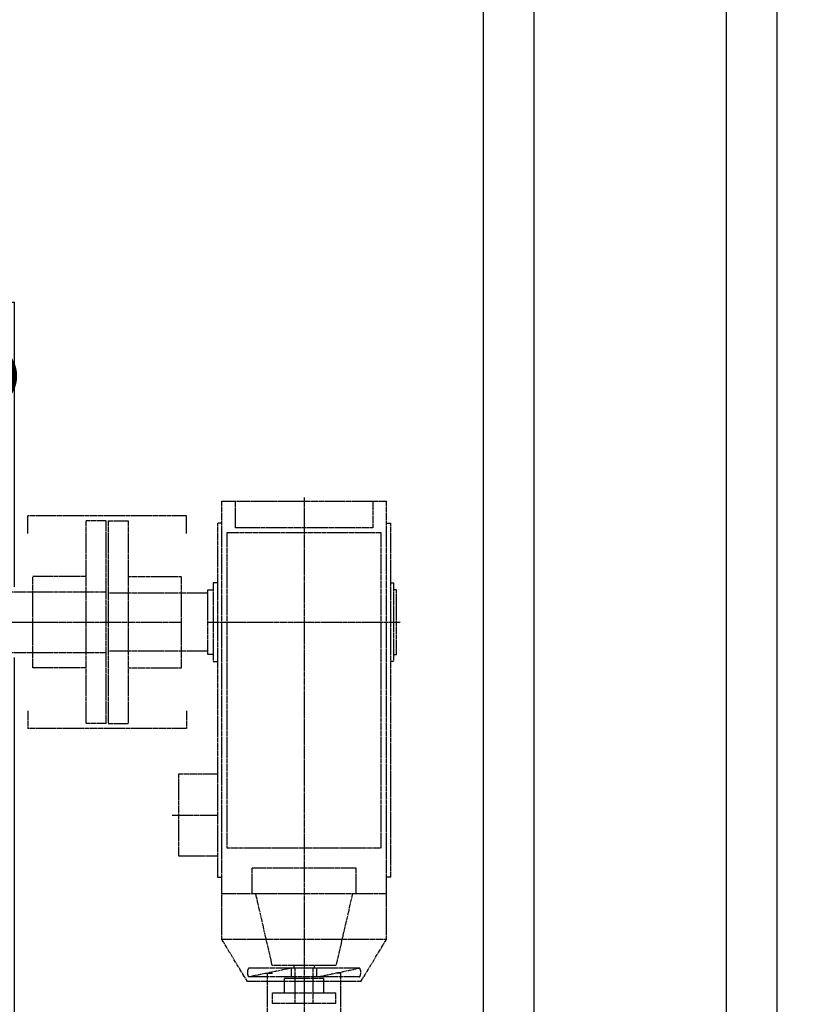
# Model space of a CAD drawing. Header units: millimetres. Extents: x -34725 to 178350, y -13707 to 126150.
# Tile 208 of 256: x 51004 to 54124, y 4963 to 8854. Entities that reach past the tile are written whole.
import ezdxf

# ---------------------------------------------------------------- set-up
doc = ezdxf.new("R2010")
doc.units = ezdxf.units.MM
doc.linetypes.add('AM_ISO08W050', pattern=[18, 12, -1.5, 3, -1.5])
doc.linetypes.add('AM_ISO09W050', pattern=[22.5, 12, -1.5, 3, -1.5, 3, -1.5])
doc.layers.get('0').update_dxf_attribs({"linetype": 'CONTINUOUS'})
doc.layers.add('5', color=3, linetype='CONTINUOUS')
for name, color, linetype, lineweight in [('AM_11', 3, 'AM_ISO09W050', 25), ('AM_4', 3, 'CONTINUOUS', 25), ('AM_7', 4, 'AM_ISO08W050', 25)]:
    doc.layers.add(name, color=color, linetype=linetype, lineweight=lineweight)

# ---------------------------------------------------------------- blocks, each defined once
blk = doc.blocks.new('Gebäude_2')
at = {"layer": 'AM_4'}
for p, q in [((10360, -2615), (10360, 9050)), ((11320.5, -3604), (11320.5, 9050)), ((10160, -2415), (10160, 8850)), ((11120.5, -3404), (11120.5, 8850))]:
    blk.add_line(p, q, dxfattribs=at)
blk = doc.blocks.new('Kopf-Drauf_klein')
for p, q in [((-2115, 983), (-2115, 1387)), ((-140, 1387), (-2115, 1387)), ((1265, 1387), (140, 1387)), ((1265, 1387), (1265, 983)), ((-2115, -983), (-2115, 983)), ((-190, 983), (-2115, 983)), ((-2050, -983), (-2050, 983)), ((-2042, -975), (-2042, 975)), ((-2042, 975), (-140, 975)), ((-1350, -975), (-1350, 975)), ((-1100, -975), (-1100, 975)), ((140, 975), (1192, 975)), ((1265, 983), (190, 983)), ((1192, 975), (1192, -975)), ((1200, -983), (1200, 983)), ((1265, -983), (1265, 983)), ((-2115, -983), (-190, -983)), ((-2115, -1387), (-2115, -983)), ((-140, -975), (-2042, -975)), ((1192, -975), (140, -975)), ((190, -983), (1265, -983)), ((1265, -983), (1265, -1387)), ((-2115, -1387), (-140, -1387)), ((140, -1387), (1265, -1387))]:
    blk.add_line(p, q)
at = {"layer": 'AM_7'}
for p, q in [((0, 1558.1), (0, -1560.7)), ((-2232.5, 0), (1407.7, 0))]:
    blk.add_line(p, q, dxfattribs=at)

msp = doc.modelspace()

# ---------------------------------------------------------------- linework, layer by layer
at = {"layer": '5'}
msp.add_lwpolyline([(50924.609, 7468.61, 131.25, 131.25, -1), (50801.313, 7423.615, 131.25, 131.25, -1), (50924.609, 7468.61, 0, 0, 0), (55158.762, 8704.665, 0, 0, 0), (57920.047, 8704.665, 0, 0, 0)], format="xyseb", dxfattribs=at)
at = {"layer": 'AM_11'}
for p, q in [((52128.152, 6966.188), (52128.152, 4966.188)), ((51803.152, 6951.188), (52453.152, 6951.188)), ((51803.152, 5401.188), (51803.152, 6951.188)), ((51857.152, 6846.188), (51857.152, 6951.188)), ((52399.152, 6951.188), (52399.152, 6846.188)), ((52453.152, 5401.188), (52453.152, 6951.188)), ((51663.152, 6893.188), (51036.152, 6893.188)), ((51036.152, 6823.188), (51036.152, 6893.188)), ((51663.152, 6823.188), (51663.152, 6893.188)), ((51346.152, 6873.188), (51266.152, 6873.188)), ((51266.152, 6873.188), (51266.152, 6073.188)), ((51346.152, 6073.188), (51346.152, 6873.188)), ((51353.152, 6873.188), (51353.152, 6073.188)), ((51353.152, 6873.188), (51433.152, 6873.188)), ((51433.152, 6873.188), (51433.152, 6073.188)), ((51785.652, 6864.188), (51785.652, 5466.188)), ((51803.152, 6864.188), (51785.652, 6864.188)), ((52453.152, 6864.188), (52470.652, 6864.188)), ((52470.652, 5466.188), (52470.652, 6864.188)), ((52433.152, 6826.188), (51823.152, 6826.188)), ((51823.152, 6826.188), (51823.152, 5581.188)), ((52399.152, 6846.188), (51857.152, 6846.188)), ((52433.152, 5581.188), (52433.152, 6826.188)), ((51056.152, 6293.188), (51056.152, 6653.188)), ((51266.152, 6653.188), (51056.152, 6653.188)), ((51433.152, 6653.188), (51643.152, 6653.188)), ((51643.152, 6293.188), (51643.152, 6653.188)), ((51768.152, 6628.438), (51768.152, 6317.938)), ((51785.652, 6628.438), (51768.152, 6628.438)), ((52470.652, 6628.438), (52480.652, 6628.438)), ((52480.652, 6628.438), (52480.652, 6317.938)), ((50943.152, 6593.188), (51056.152, 6593.188)), ((51056.152, 6593.188), (51346.152, 6593.188)), ((51643.152, 6588.188), (51353.152, 6588.188)), ((51748.152, 6588.188), (51643.152, 6588.188)), ((51748.152, 6345.688), (51748.152, 6600.688)), ((51748.152, 6600.688), (51768.152, 6600.688)), ((52493.152, 6600.688), (52480.652, 6600.688)), ((52493.152, 6345.688), (52493.152, 6600.688)), ((51056.152, 6473.188), (51643.152, 6473.188)), ((51748.152, 6473.188), (52508.152, 6473.188)), ((50943.152, 6353.188), (51056.152, 6353.188)), ((51056.152, 6353.188), (51346.152, 6353.188)), ((51643.152, 6358.188), (51353.152, 6358.188)), ((51748.152, 6358.188), (51643.152, 6358.188)), ((51768.152, 6345.688), (51748.152, 6345.688)), ((52480.652, 6345.688), (52493.152, 6345.688)), ((51768.152, 6317.938), (51785.652, 6317.938)), ((52480.652, 6317.938), (52470.652, 6317.938)), ((51266.152, 6293.188), (51056.152, 6293.188)), ((51433.152, 6293.188), (51643.152, 6293.188)), ((51036.152, 6123.188), (51036.152, 6053.188)), ((51663.152, 6123.188), (51663.152, 6053.188)), ((51346.152, 6073.188), (51266.152, 6073.188)), ((51353.152, 6073.188), (51433.152, 6073.188)), ((51663.152, 6053.188), (51036.152, 6053.188)), ((51785.652, 5872.688), (51631.152, 5872.688)), ((51631.152, 5872.688), (51631.152, 5549.688)), ((51606.152, 5711.188), (51785.652, 5711.188)), ((51823.152, 5581.188), (52433.152, 5581.188)), ((51631.152, 5549.688), (51785.652, 5549.688)), ((52334.152, 5501.188), (51922.152, 5501.188)), ((51922.152, 5401.188), (51922.152, 5501.188)), ((52334.152, 5401.188), (52334.152, 5501.188)), ((51785.652, 5466.188), (51803.152, 5466.188)), ((52470.652, 5466.188), (52453.152, 5466.188)), ((51803.151, 5219.186), (51803.152, 5401.188)), ((51803.152, 5401.188), (52453.152, 5401.188)), ((52002.4, 5116.188), (51936.887, 5401.188)), ((52319.418, 5401.188), (52253.904, 5116.188)), ((52453.152, 5219.188), (52453.152, 5401.188)), ((51903.97, 5053.182), (51803.144, 5219.179)), ((52453.152, 5219.188), (51803.15, 5219.183)), ((52352.316, 5053.188), (52453.152, 5219.188)), ((52347.316, 5106.188), (51908.972, 5106.188)), ((52078.151, 5106.188), (51908.972, 5071.188)), ((52253.904, 5116.188), (52002.4, 5116.188)), ((52078.151, 5071.188), (52078.151, 5106.188)), ((52088.152, 5106.188), (52088.152, 5116.188)), ((52168.152, 5106.188), (52088.152, 5106.188)), ((52093.152, 4966.188), (52093.152, 5106.188)), ((52163.152, 5106.188), (52163.152, 4966.188)), ((52168.152, 5116.188), (52168.152, 5106.188)), ((52178.151, 5071.188), (52347.316, 5106.188)), ((52178.151, 5071.188), (52178.151, 5106.188)), ((52347.316, 5071.188), (51908.972, 5071.188)), ((51983.152, 4840.188), (51983.152, 5086.188)), ((51983.152, 5086.188), (52003.152, 5086.188)), ((52050.652, 5066.188), (52205.652, 5066.188)), ((52050.652, 5008.188), (52050.652, 5066.188)), ((52128.152, 5066.188), (52128.152, 4860.188)), ((52205.652, 5008.188), (52205.652, 5066.188)), ((52273.152, 5086.188), (52253.152, 5086.188)), ((52273.152, 4840.188), (52273.152, 5086.188)), ((52352.316, 5053.188), (51903.967, 5053.188)), ((52003.152, 5008.188), (52253.152, 5008.188)), ((52003.152, 4966.188), (52003.152, 5008.188)), ((52253.152, 4966.188), (52253.152, 5008.188)), ((52253.152, 4966.188), (52003.152, 4966.188)), ((52163.152, 4966.188), (52093.152, 4966.188))]:
    msp.add_line(p, q, dxfattribs=at)
for centre, start, end in [((51937.095, 5088.691), 148.114761, 211.896344), ((52319.191, 5088.688), 328.109208, 31.890792)]:
    msp.add_arc(centre, 33.125, start, end, dxfattribs=at)

# ---------------------------------------------------------------- block references
at = {"layer": 'AM_4'}
msp.add_blockref('Gebäude_2', (42676.896, 6473.188), dxfattribs=at)
at = {"layer": 'AM_4', "rotation": 90}
msp.add_blockref('Kopf-Drauf_klein', (49596.896, 6473.188), dxfattribs=at)

doc.saveas('drawing.dxf')
